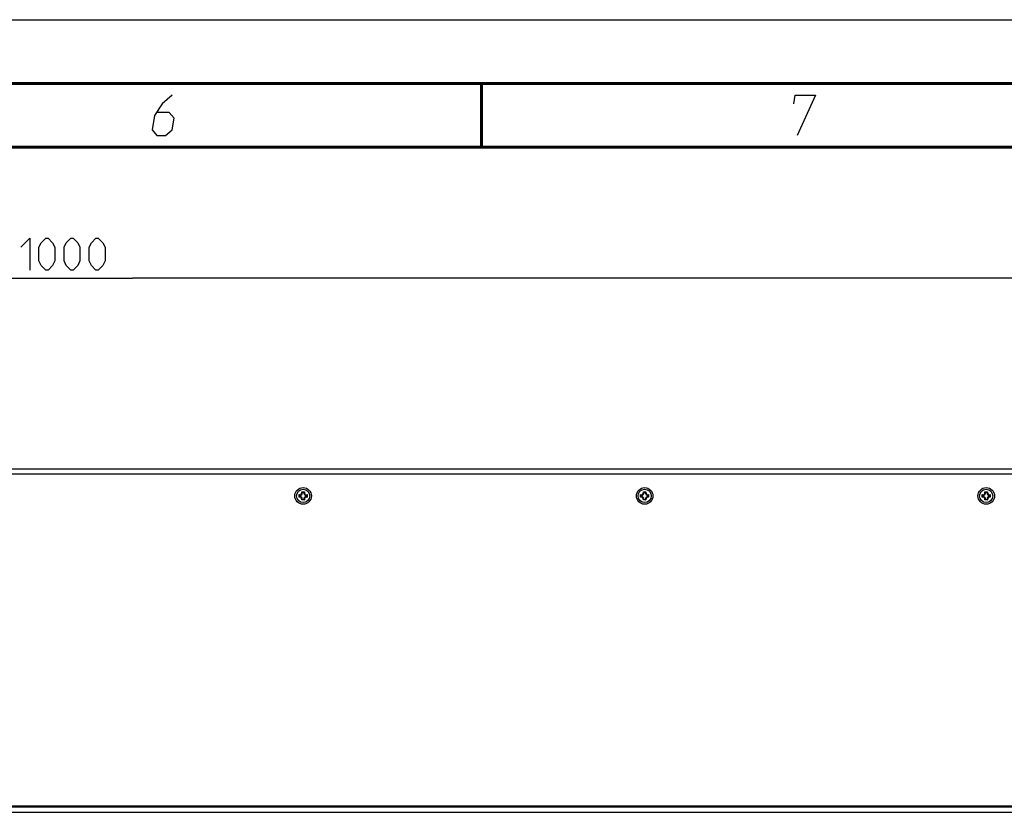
# Model space of a CAD drawing. Extents: x 0 to 420, y 0 to 297.
# Tile 66 of 75: x 281 to 358, y 234 to 297. Entities that reach past the tile are written whole.
import ezdxf

# ---------------------------------------------------------------- set-up
doc = ezdxf.new("R2010")
doc.units = 0
doc.header["$LTSCALE"] = 23.1
doc.layers.get('0').update_dxf_attribs({"linetype": 'CONTINUOUS'})
doc.layers.add('DIM_PILOTEES', color=7, linetype='CONTINUOUS')
doc.dimstyles.get("Standard").update_dxf_attribs({"dimtxt": 2.5, "dimasz": 2.5, "dimexe": 1.25, "dimexo": 0.625, "dimtad": 1, "dimcen": 2.5, "dimazin": 3, "dimtfac": 1, "dimtmove": 0, "dimatfit": 3})

# ---------------------------------------------------------------- blocks, each defined once
blk = doc.blocks.new('_FILLED')
at = {"color": 0, "linetype": 'BYBLOCK'}
blk.add_solid([(0, 0), (-1, 0.143), (-1, -0.143)], dxfattribs=at)
blk = doc.blocks.new('*D5')
at = {"layer": 'DIM_PILOTEES', "color": 2, "linetype": 'CONTINUOUS'}
for p, q in [((190.124, 209.109), (190.124, 278.743)), ((390.124, 209.109), (390.124, 278.743)), ((190.124, 276.743), (290.124, 276.743)), ((390.124, 276.743), (290.124, 276.743))]:
    blk.add_line(p, q, dxfattribs=at)
at = {"layer": 'DIM_PILOTEES', "color": 2, "linetype": 'CONTINUOUS', "xscale": 3.5, "yscale": 3.5, "zscale": 3.5, "rotation": 180}
blk.add_blockref('_FILLED', (190.124, 276.743), dxfattribs=at)
at = {"layer": 'DIM_PILOTEES', "color": 2, "linetype": 'CONTINUOUS', "xscale": 3.5, "yscale": 3.5, "zscale": 3.5}
blk.add_blockref('_FILLED', (390.124, 276.743), dxfattribs=at)

msp = doc.modelspace()

# ---------------------------------------------------------------- linework, layer by layer
at = {"color": 7, "linetype": 'CONTINUOUS'}
for p, q in [((0, 297), (420, 297)), ((25, 287), (410, 287)), ((386.864, 261.76), (193.364, 261.76)), ((386.864, 261.36), (193.364, 261.36)), ((303.194, 259.558), (303.194, 259.762)), ((303.236, 259.711), (303.236, 259.608)), ((303.405, 259.973), (303.609, 259.973)), ((303.559, 259.931), (303.456, 259.931)), ((303.778, 259.608), (303.778, 259.711)), ((303.82, 259.762), (303.82, 259.558)), ((329.979, 259.558), (329.979, 259.762)), ((330.022, 259.711), (330.022, 259.608)), ((330.191, 259.973), (330.395, 259.973)), ((330.344, 259.931), (330.241, 259.931)), ((330.564, 259.608), (330.564, 259.711)), ((330.606, 259.762), (330.606, 259.558)), ((356.765, 259.558), (356.765, 259.762)), ((356.807, 259.711), (356.807, 259.608)), ((356.976, 259.973), (357.181, 259.973)), ((357.13, 259.931), (357.027, 259.931)), ((357.35, 259.608), (357.35, 259.711)), ((357.392, 259.762), (357.392, 259.558)), ((303.609, 259.346), (303.405, 259.346)), ((303.456, 259.389), (303.559, 259.389)), ((330.395, 259.346), (330.191, 259.346)), ((330.241, 259.389), (330.344, 259.389)), ((357.181, 259.346), (356.976, 259.346)), ((357.027, 259.389), (357.13, 259.389)), ((386.064, 235.348), (194.164, 235.348)), ((386.064, 235.248), (194.164, 235.248)), ((386.064, 234.848), (194.164, 234.848))]:
    msp.add_line(p, q, dxfattribs=at)
at = {"color": 7, "linetype": 'CONTINUOUS', "const_width": 0.25}
for points in [[(415, 292), (20, 292)], [(317.5, 292), (317.5, 287)], [(25, 287), (410, 287)]]:
    msp.add_lwpolyline(points, dxfattribs=at)
at = {"color": 2, "linetype": 'CONTINUOUS'}
for points in [[(293.229, 291.075), (292.444, 290.4), (291.847, 289.5), (291.663, 288.375), (292.04, 287.925), (292.715, 287.925), (293.238, 288.375), (293.385, 289.275), (293.008, 289.725), (292.034, 289.725)], [(341.994, 290.4), (342.104, 291.075), (343.679, 291.075), (342.265, 287.925)]]:
    msp.add_lwpolyline(points, dxfattribs=at)
at = {"color": 7, "linetype": 'CONTINUOUS'}
for points in [[(303.207, 259.745), (303.2, 259.753), (303.194, 259.762)], [(303.207, 259.575), (303.2, 259.566), (303.194, 259.558)], [(303.236, 259.711), (303.228, 259.72), (303.221, 259.728), (303.214, 259.736), (303.207, 259.745)], [(303.236, 259.608), (303.228, 259.6), (303.221, 259.592), (303.214, 259.583), (303.207, 259.575)], [(303.422, 259.96), (303.414, 259.967), (303.405, 259.973)], [(303.456, 259.931), (303.447, 259.939), (303.439, 259.946), (303.431, 259.953), (303.422, 259.96)], [(303.559, 259.931), (303.567, 259.939), (303.575, 259.946), (303.583, 259.953), (303.592, 259.96)], [(303.592, 259.96), (303.601, 259.967), (303.609, 259.973)], [(303.778, 259.711), (303.786, 259.72), (303.793, 259.728), (303.8, 259.736), (303.807, 259.745)], [(303.778, 259.608), (303.786, 259.6), (303.793, 259.592), (303.8, 259.583), (303.807, 259.575)], [(303.807, 259.745), (303.814, 259.753), (303.82, 259.762)], [(303.807, 259.575), (303.814, 259.566), (303.82, 259.558)], [(329.993, 259.745), (329.986, 259.753), (329.979, 259.762)], [(329.993, 259.575), (329.986, 259.566), (329.979, 259.558)], [(330.022, 259.711), (330.014, 259.72), (330.007, 259.728), (329.999, 259.736), (329.993, 259.745)], [(330.022, 259.608), (330.014, 259.6), (330.007, 259.592), (329.999, 259.583), (329.993, 259.575)], [(330.208, 259.96), (330.199, 259.967), (330.191, 259.973)], [(330.241, 259.931), (330.233, 259.939), (330.225, 259.946), (330.216, 259.953), (330.208, 259.96)], [(330.344, 259.931), (330.353, 259.939), (330.361, 259.946), (330.369, 259.953), (330.378, 259.96)], [(330.378, 259.96), (330.386, 259.967), (330.395, 259.973)], [(330.564, 259.711), (330.572, 259.72), (330.579, 259.728), (330.586, 259.736), (330.593, 259.745)], [(330.564, 259.608), (330.572, 259.6), (330.579, 259.592), (330.586, 259.583), (330.593, 259.575)], [(330.593, 259.745), (330.6, 259.753), (330.606, 259.762)], [(330.593, 259.575), (330.6, 259.566), (330.606, 259.558)], [(356.778, 259.745), (356.772, 259.753), (356.765, 259.762)], [(356.778, 259.575), (356.772, 259.566), (356.765, 259.558)], [(356.807, 259.711), (356.8, 259.72), (356.792, 259.728), (356.785, 259.736), (356.778, 259.745)], [(356.807, 259.608), (356.8, 259.6), (356.792, 259.592), (356.785, 259.583), (356.778, 259.575)], [(356.994, 259.96), (356.985, 259.967), (356.976, 259.973)], [(357.027, 259.931), (357.019, 259.939), (357.011, 259.946), (357.002, 259.953), (356.994, 259.96)], [(357.13, 259.931), (357.138, 259.939), (357.147, 259.946), (357.155, 259.953), (357.164, 259.96)], [(357.164, 259.96), (357.172, 259.967), (357.181, 259.973)], [(357.35, 259.711), (357.358, 259.72), (357.365, 259.728), (357.372, 259.736), (357.379, 259.745)], [(357.35, 259.608), (357.358, 259.6), (357.365, 259.592), (357.372, 259.583), (357.379, 259.575)], [(357.379, 259.745), (357.386, 259.753), (357.392, 259.762)], [(357.379, 259.575), (357.386, 259.566), (357.392, 259.558)], [(303.422, 259.36), (303.414, 259.353), (303.405, 259.346)], [(303.456, 259.389), (303.447, 259.381), (303.439, 259.374), (303.431, 259.366), (303.422, 259.36)], [(303.559, 259.389), (303.567, 259.381), (303.575, 259.374), (303.583, 259.366), (303.592, 259.36)], [(303.592, 259.36), (303.601, 259.353), (303.609, 259.346)], [(330.208, 259.36), (330.199, 259.353), (330.191, 259.346)], [(330.241, 259.389), (330.233, 259.381), (330.225, 259.374), (330.216, 259.366), (330.208, 259.36)], [(330.344, 259.389), (330.353, 259.381), (330.361, 259.374), (330.369, 259.366), (330.378, 259.36)], [(330.378, 259.36), (330.386, 259.353), (330.395, 259.346)], [(356.994, 259.36), (356.985, 259.353), (356.976, 259.346)], [(357.027, 259.389), (357.019, 259.381), (357.011, 259.374), (357.002, 259.366), (356.994, 259.36)], [(357.13, 259.389), (357.138, 259.381), (357.147, 259.374), (357.155, 259.366), (357.164, 259.36)], [(357.164, 259.36), (357.172, 259.353), (357.181, 259.346)]]:
    msp.add_lwpolyline(points, dxfattribs=at)
for centre, radius in [((303.507, 259.66), 0.65), ((330.293, 259.66), 0.65), ((357.079, 259.66), 0.65), ((303.507, 259.66), 0.52), ((330.293, 259.66), 0.52), ((357.079, 259.66), 0.52)]:
    msp.add_circle(centre, radius, dxfattribs=at)
for centre, radius, start, end in [((303.247, 259.92), 0.167, 251.30248, 18.69752), ((303.247, 259.4), 0.167, 341.30248, 108.69752), ((303.247, 259.92), 0.209, 266.91266, 3.08734), ((303.247, 259.4), 0.209, 356.91266, 93.08734), ((303.767, 259.92), 0.209, 176.91266, 273.08734), ((303.767, 259.4), 0.209, 86.91266, 183.08734), ((303.767, 259.92), 0.167, 161.30248, 288.69752), ((303.767, 259.4), 0.167, 71.30248, 198.69752), ((330.033, 259.92), 0.167, 251.30248, 18.69752), ((330.033, 259.4), 0.167, 341.30248, 108.69752), ((330.033, 259.92), 0.209, 266.91266, 3.08734), ((330.033, 259.4), 0.209, 356.91266, 93.08734), ((330.553, 259.92), 0.209, 176.91266, 273.08734), ((330.553, 259.4), 0.209, 86.91266, 183.08734), ((330.553, 259.92), 0.167, 161.30248, 288.69752), ((330.553, 259.4), 0.167, 71.30248, 198.69752), ((356.819, 259.92), 0.167, 251.30248, 18.69752), ((356.819, 259.4), 0.167, 341.30248, 108.69752), ((356.819, 259.92), 0.209, 266.91266, 3.08734), ((356.819, 259.4), 0.209, 356.91266, 93.08734), ((357.339, 259.92), 0.209, 176.91266, 273.08734), ((357.339, 259.4), 0.209, 86.91266, 183.08734), ((357.339, 259.92), 0.167, 161.30248, 288.69752), ((357.339, 259.4), 0.167, 71.30248, 198.69752)]:
    msp.add_arc(centre, radius, start, end, dxfattribs=at)
at = {"layer": 'DIM_PILOTEES', "color": 2, "linetype": 'CONTINUOUS'}
for points in [[(281.365, 279.153), (282.079, 279.868), (282.079, 277.368)], [(282.794, 278.082), (282.794, 279.153), (282.972, 279.511), (283.329, 279.868), (283.508, 279.868), (283.865, 279.511), (284.044, 279.153), (284.044, 278.082), (283.865, 277.725), (283.508, 277.368), (283.329, 277.368), (282.972, 277.725), (282.794, 278.082)], [(284.758, 278.082), (284.758, 279.153), (284.937, 279.511), (285.294, 279.868), (285.472, 279.868), (285.829, 279.511), (286.008, 279.153), (286.008, 278.082), (285.829, 277.725), (285.472, 277.368), (285.294, 277.368), (284.937, 277.725), (284.758, 278.082)], [(286.722, 278.082), (286.722, 279.153), (286.901, 279.511), (287.258, 279.868), (287.437, 279.868), (287.794, 279.511), (287.972, 279.153), (287.972, 278.082), (287.794, 277.725), (287.437, 277.368), (287.258, 277.368), (286.901, 277.725), (286.722, 278.082)]]:
    msp.add_lwpolyline(points, dxfattribs=at)

# ---------------------------------------------------------------- dimensions: what is measured, and where the dimension line sits
dim = msp.add_linear_dim(base=(190.124, 276.743), p1=(390.124, 209.109), p2=(190.124, 209.109), angle=180, dimstyle='Standard', dxfattribs=at)
dim.commit()
dim.dimension.update_dxf_attribs({"geometry": '*D5', "text_midpoint": (281.365, 276.743), "dimtype": 128})

doc.saveas('drawing.dxf')
